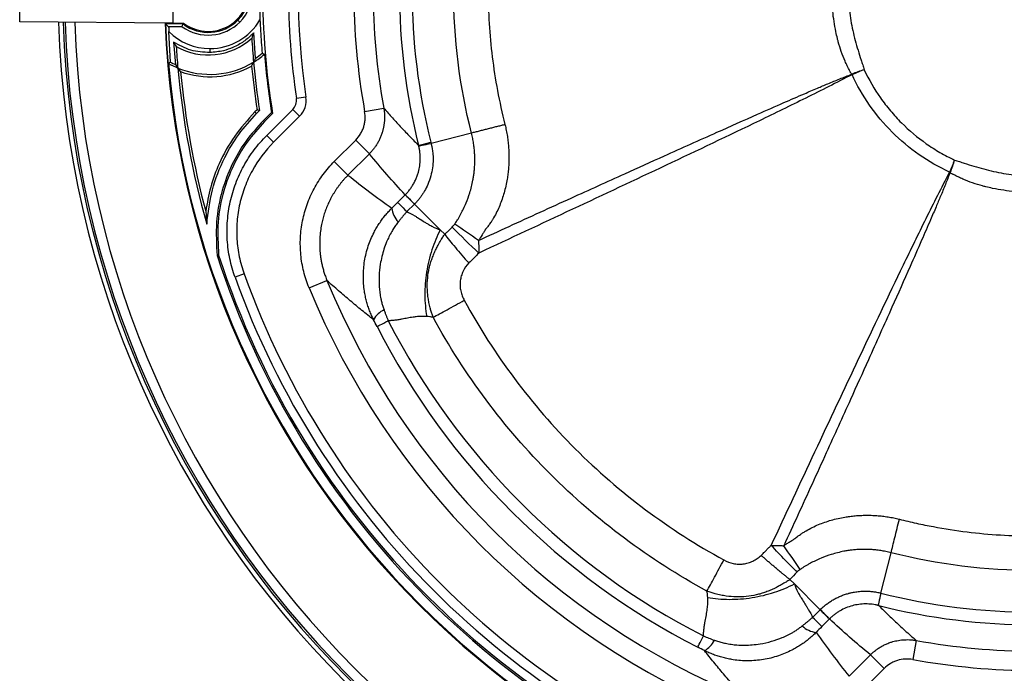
# Model space of a CAD drawing. Header units: millimetres. Extents: x 0 to 594, y 0 to 420.
# Tile 24 of 38: x 329 to 379, y 229 to 263. Entities that reach past the tile are written whole.
import ezdxf

# ---------------------------------------------------------------- set-up
doc = ezdxf.new("R2010")
doc.units = ezdxf.units.MM

msp = doc.modelspace()

# ---------------------------------------------------------------- linework, layer by layer
at = {"color": 7, "linetype": 'Continuous', "lineweight": 25}
for p, q in [((328.632, 262.908), (328.632, 266.165)), ((336.523, 263.479), (336.523, 262.85)), ((336.523, 262.85), (328.632, 262.908)), ((337.057, 262.803), (336.165, 262.803)), ((337.01, 262.661), (336.313, 262.661)), ((336.523, 262.85), (337.079, 262.85)), ((339.889, 263.005), (339.989, 262.904)), ((336.417, 260.836), (336.324, 262.413)), ((340.626, 262.267), (340.663, 262.23)), ((340.793, 261.033), (340.709, 262.353)), ((336.566, 261.872), (336.66, 260.713)), ((338.443, 261.537), (338.443, 261.328)), ((343.397, 259.034), (342.902, 258.962)), ((340.875, 258.377), (340.765, 258.267)), ((340.765, 258.267), (340.851, 258.18)), ((340.851, 258.18), (341.005, 258.334)), ((341.622, 258.244), (341.205, 257.827)), ((341.674, 258.181), (341.262, 257.769)), ((341.376, 257.055), (342.714, 258.393)), ((343.068, 258.04), (341.729, 256.702)), ((343.068, 258.04), (342.714, 258.393)), ((346.424, 258.29), (347.408, 258.468)), ((341.262, 257.769), (341.205, 257.827)), ((341.729, 256.702), (341.376, 257.055)), ((351.935, 257.174), (349.854, 256.646)), ((344.86, 255.711), (345.964, 256.815)), ((345.964, 256.815), (346.669, 256.109)), ((349.209, 256.539), (349.841, 256.698)), ((346.669, 256.109), (345.565, 255.006)), ((344.86, 255.711), (345.565, 255.006)), ((348.126, 253.6), (348.517, 253.991)), ((348.993, 253.515), (348.602, 253.124)), ((350.325, 252.183), (348.993, 253.515)), ((338.225, 253.142), (338.282, 252.473)), ((350.552, 251.957), (350.325, 252.183)), ((340.21, 249.907), (339.74, 249.738)), ((343.557, 249.192), (344.481, 249.572)), ((373.052, 233.449), (373.58, 235.529)), ((368.362, 234.146), (368.589, 233.919)), ((368.589, 233.919), (369.921, 232.587)), ((369.53, 232.196), (369.921, 232.587)), ((370.397, 232.111), (370.006, 231.72)), ((374.874, 231.002), (374.696, 230.019)), ((371.411, 229.159), (372.515, 230.263)), ((373.22, 229.558), (372.515, 230.263)), ((373.22, 229.558), (372.117, 228.454))]:
    msp.add_line(p, q, dxfattribs=at)
at = {"color": 7, "linetype": 'Continuous', "lineweight": 25, "flags": 128}
for points in [[(336.313, 262.661), (336.23, 262.741), (336.165, 262.803)], [(337.01, 262.661), (337.036, 262.741), (337.057, 262.803)], [(341.14, 261.292), (341.206, 261.265), (341.258, 261.243)], [(336.417, 260.836), (336.356, 260.797), (336.308, 260.766)], [(341.005, 258.334), (340.932, 258.358), (340.875, 258.377)], [(341.622, 258.244), (341.651, 258.209), (341.674, 258.181)], [(338.894, 250.875), (338.849, 250.866), (338.814, 250.858)]]:
    msp.add_lwpolyline(points, dxfattribs=at)
at = {"color": 7, "linetype": 'Continuous', "lineweight": 25}
for centre, radius, start, end in [((380.943, 264.537), 32.726, 165.8462, 194.1462), ((380.943, 264.537), 32.074, 165.7575, 194.1462), ((380.943, 264.537), 39.78, 170.8056, 189.1944), ((380.943, 264.537), 35.079, 169.7423, 190.2577), ((380.943, 264.537), 34.08, 169.7423, 190.2577), ((380.943, 264.537), 38.447, 171.6619, 188.3381), ((380.943, 264.537), 37.947, 171.6619, 188.3381), ((338.357, 264.537), 2.167, 315, 71.6593), ((338.357, 264.537), 2.116, 232.8577, 0), ((338.357, 264.537), 2.309, 315, 359.2782), ((380.943, 264.537), 39.946, 180.0417, 182.1882), ((380.943, 264.537), 50.333, 181.871, 268.129), ((380.943, 264.537), 50.1, 181.8817, 268.1183), ((380.943, 264.537), 50, 181.8863, 268.1137), ((380.943, 264.537), 49.5, 181.9096, 268.0904), ((380.943, 264.537), 44.834, 182.1528, 267.8472), ((380.943, 264.537), 44.825, 182.1534, 267.8466), ((380.943, 264.537), 44.669, 182.4068, 182.7257), ((338.357, 264.537), 2.309, 234.3257, 315), ((338.357, 264.537), 2.167, 233.1301, 315), ((338.443, 264.537), 3, 270, 329.443), ((338.443, 264.537), 3, 225.0777, 270), ((338.357, 264.537), 3.333, 240.279, 312.3299), ((380.943, 264.537), 40.417, 183.4956, 185.2547), ((380.943, 264.537), 44.333, 183.7439, 185.1845), ((338.443, 264.537), 4.333, 301.33, 310.5263), ((338.443, 264.537), 4.219, 303.8557, 309.7353), ((380.943, 264.537), 39.821, 184.7447, 189.0921), ((380.943, 264.537), 44.794, 184.829, 265.171), ((338.443, 264.537), 4.333, 240.4814, 247.5906), ((338.443, 264.537), 4.219, 241.2985, 244.9994), ((338.443, 264.537), 4.333, 247.5906, 301.33), ((380.943, 264.537), 44.333, 185.1845, 195.7905), ((338.443, 264.537), 4.456, 250.1621, 298.8435), ((380.943, 264.537), 40.539, 185.5246, 188.7406), ((380.943, 264.537), 40.417, 185.2547, 188.8283), ((380.943, 264.537), 44.211, 185.4397, 194.936), ((415.378, 282.677), 49.256, 207.1328, 207.1684), ((417.611, 277.884), 49.331, 200.9843, 201.0196), ((342.243, 258.865), 1.167, 315, 8.3381), ((342.243, 258.865), 0.667, 315, 8.3381), ((399.083, 298.972), 49.256, 242.8316, 242.8672), ((394.29, 301.206), 49.331, 248.9804, 249.0157), ((349.053, 253.437), 1.232, 186.1044, 223.4503), ((318.606, 204.617), 57.839, 54.382, 55.85266), ((372.651, 273.174), 30.097, 223.8382, 227.4876), ((380.943, 264.537), 44.294, 197.9876, 252.0124), ((380.943, 264.537), 44.213, 197.9987, 252.0013), ((380.943, 264.537), 43.28, 199.7563, 250.2436), ((380.943, 264.537), 43.78, 199.7563, 250.2436), ((380.943, 264.537), 39.413, 202.315, 247.685), ((380.943, 264.537), 40.412, 202.315, 247.685), ((347.927, 246.984), 1.185, 115.1281, 151.5784), ((380.943, 264.537), 37.407, 207.1036, 242.8964), ((380.943, 264.537), 38.059, 207.1036, 242.8964), ((321.017, 202.195), 57.847, 34.14881, 35.61928), ((380.943, 264.537), 32.074, 255.7575, 270), ((380.943, 264.537), 32.726, 255.8462, 284.1462), ((235.33, 97.981), 190.355, 44.8006, 45.00332), ((369.843, 232.647), 1.232, 226.5497, 263.8956), ((363.389, 231.521), 1.185, 298.4216, 334.8719), ((380.943, 264.537), 34.08, 259.7423, 280.2577), ((380.943, 264.537), 35.079, 259.7423, 280.2577)]:
    msp.add_arc(centre, radius, start, end, dxfattribs=at)
for points, knots in [([(351.935, 257.174), (351.325, 259.577), (351.015, 262.057), (351.015, 267.017), (351.325, 269.496), (351.935, 271.9)], [0, 0, 0, 0, 0.5, 0.5, 1, 1, 1, 1]), ([(353.666, 271.475), (353.629, 271.327), (353.593, 271.18), (353.523, 270.887), (353.422, 270.447), (353.214, 269.426), (353.081, 268.559), (352.868, 266.831), (352.798, 265.687), (352.797, 263.399), (352.866, 262.255), (353.149, 259.952), (353.363, 258.792), (353.663, 257.612)], [0, 0, 0, 0, 0.03125, 0.03125, 0.0625, 0.125, 0.25, 0.25, 0.5, 0.5, 0.75, 0.75, 1, 1, 1, 1]), ([(371.438, 260.395), (371.417, 260.434), (371.376, 260.514), (371.297, 260.675), (371.166, 260.96), (371.003, 261.376), (370.883, 261.771), (370.795, 262.116), (370.677, 262.635), (370.549, 263.463), (370.495, 264.504), (370.545, 265.577), (370.67, 266.406), (370.795, 266.957), (370.883, 267.303), (371.003, 267.698), (371.166, 268.113), (371.297, 268.398), (371.376, 268.559), (371.417, 268.639), (371.438, 268.679)], [0, 0, 0, 0, 0.015618, 0.031523, 0.062896, 0.125328, 0.187663, 0.207224, 0.250206, 0.374041, 0.500001, 0.61431, 0.749782, 0.792773, 0.812333, 0.874672, 0.937106, 0.968478, 0.984382, 1, 1, 1, 1]), ([(372.191, 268.63), (372.18, 268.588), (372.168, 268.545), (372.142, 268.462), (372.127, 268.421), (372.083, 268.297), (372.055, 268.214), (371.973, 267.964), (371.922, 267.796), (371.823, 267.461), (371.775, 267.292), (371.685, 266.954), (371.642, 266.785), (371.528, 266.272), (371.47, 265.923), (371.394, 265.23), (371.357, 264.537), (371.394, 263.843), (371.47, 263.15), (371.528, 262.802), (371.642, 262.289), (371.685, 262.119), (371.775, 261.781), (371.823, 261.613), (371.922, 261.277), (371.973, 261.11), (372.055, 260.86), (372.083, 260.777), (372.127, 260.653), (372.142, 260.612), (372.168, 260.528), (372.18, 260.486), (372.191, 260.444)], [0, 0, 0, 0, 0.015625, 0.015625, 0.03125, 0.03125, 0.0625, 0.0625, 0.125, 0.125, 0.1875, 0.1875, 0.25, 0.25, 0.375, 0.375, 0.5, 0.625, 0.625, 0.75, 0.75, 0.8125, 0.8125, 0.875, 0.875, 0.9375, 0.9375, 0.96875, 0.96875, 0.984375, 0.984375, 1, 1, 1, 1]), ([(341.026, 263.012), (341.035, 262.818), (341.054, 262.421), (341.092, 261.853), (341.124, 261.481), (341.14, 261.292)], [0, 0, 0, 0, 0.3189386, 0.654506, 1, 1, 1, 1]), ([(340.626, 262.267), (340.558, 262.203), (340.418, 262.07), (340.181, 261.891), (339.915, 261.725), (339.572, 261.557), (339.083, 261.385), (338.679, 261.349), (338.443, 261.328)], [0, 0, 0, 0, 0.115711, 0.237757, 0.366138, 0.500854, 0.709136, 1, 1, 1, 1]), ([(340.663, 262.23), (340.652, 262.2), (340.631, 262.146), (340.61, 262.095), (340.601, 262.073)], [0, 0, 0, 0, 0.56, 1, 1, 1, 1]), ([(340.709, 262.353), (340.694, 262.337), (340.666, 262.308), (340.638, 262.28), (340.626, 262.267)], [0, 0, 0, 0, 0.560581, 1, 1, 1, 1]), ([(340.709, 262.353), (340.7, 262.33), (340.685, 262.288), (340.67, 262.248), (340.663, 262.23)], [0, 0, 0, 0, 0.56, 1, 1, 1, 1]), ([(338.443, 261.328), (338.109, 261.345), (337.441, 261.38), (336.858, 261.708), (336.566, 261.872)], [0, 0, 0, 0, 0.499464, 1, 1, 1, 1]), ([(336.566, 261.872), (336.592, 261.827), (336.638, 261.748), (336.684, 261.675), (336.704, 261.642)], [0, 0, 0, 0, 0.56, 1, 1, 1, 1]), ([(336.66, 260.713), (336.684, 260.679), (336.728, 260.617), (336.771, 260.557), (336.791, 260.531)], [0, 0, 0, 0, 0.56, 1, 1, 1, 1]), ([(336.931, 260.346), (336.904, 260.38), (336.858, 260.44), (336.811, 260.503), (336.791, 260.531)], [0, 0, 0, 0, 0.56, 1, 1, 1, 1]), ([(340.592, 260.634), (340.611, 260.671), (340.646, 260.737), (340.681, 260.805), (340.696, 260.835)], [0, 0, 0, 0, 0.56, 1, 1, 1, 1]), ([(340.793, 261.033), (340.775, 260.996), (340.742, 260.929), (340.71, 260.864), (340.696, 260.835)], [0, 0, 0, 0, 0.56, 1, 1, 1, 1]), ([(352.291, 251.636), (352.817, 251.877), (354.415, 252.609), (356.932, 253.758), (359.603, 254.971), (362.107, 256.102), (364.39, 257.126), (366.446, 258.04), (367.95, 258.702), (368.977, 259.15), (369.734, 259.475), (370.341, 259.732), (370.828, 259.93), (371.237, 260.092), (371.441, 260.174), (371.543, 260.214)], [0, 0, 0, 0, 0.08246, 0.25, 0.393833, 0.499999, 0.641027, 0.74999, 0.820188, 0.874981, 0.909434, 0.937479, 0.968736, 0.984368, 1, 1, 1, 1]), ([(371.557, 260.187), (371.162, 259.984), (370.766, 259.78), (369.974, 259.378), (369.576, 259.179), (368.382, 258.587), (367.583, 258.198), (365.183, 257.038), (363.577, 256.274), (360.363, 254.755), (358.754, 254), (355.535, 252.492), (353.924, 251.74), (352.313, 250.989)], [0, 0, 0, 0, 0.0625, 0.0625, 0.125, 0.125, 0.25, 0.25, 0.5, 0.5, 0.75, 0.75, 1, 1, 1, 1]), ([(371.543, 260.214), (371.533, 260.228), (371.522, 260.243), (371.503, 260.271), (371.494, 260.286), (371.477, 260.317), (371.468, 260.332), (371.453, 260.363), (371.445, 260.379), (371.438, 260.395)], [0, 0, 0, 0, 0.25, 0.25, 0.5, 0.5, 0.75, 0.75, 1, 1, 1, 1]), ([(376.596, 255.157), (376.046, 255.412), (375.519, 255.715), (374.526, 256.408), (373.595, 257.189), (372.814, 258.121), (372.12, 259.113), (371.817, 259.64), (371.563, 260.19)], [0, 0, 0, 0, 0.25, 0.25, 0.5, 0.75, 0.75, 1, 1, 1, 1]), ([(372.191, 260.444), (372.431, 259.932), (372.711, 259.449), (373.191, 258.764), (373.361, 258.543), (373.631, 258.221), (373.723, 258.115), (373.914, 257.907), (374.012, 257.805), (374.509, 257.308), (374.937, 256.949), (375.622, 256.468), (375.857, 256.318), (376.343, 256.036), (376.594, 255.905), (376.85, 255.786)], [0, 0, 0, 0, 0.25, 0.25, 0.375, 0.375, 0.4375, 0.4375, 0.5, 0.5, 0.75, 0.75, 0.875, 0.875, 1, 1, 1, 1]), ([(340.765, 258.267), (340.401, 257.862), (339.672, 257.053), (338.942, 255.715), (338.449, 254.403), (338.3, 253.562), (338.225, 253.142)], [0, 0, 0, 0, 0.27992, 0.560371, 0.780171, 1, 1, 1, 1]), ([(338.282, 252.473), (338.353, 253.068), (338.495, 254.257), (339.116, 255.815), (339.902, 257.14), (340.535, 257.833), (340.851, 258.18)], [0, 0, 0, 0, 0.2802775, 0.5601783, 0.7799418, 1, 1, 1, 1]), ([(345.964, 256.815), (346.059, 256.91), (346.141, 257.015), (346.245, 257.187), (346.276, 257.246), (346.332, 257.369), (346.355, 257.432), (346.395, 257.559), (346.411, 257.624), (346.436, 257.755), (346.444, 257.823), (346.456, 258.024), (346.448, 258.157), (346.424, 258.29)], [0, 0, 0, 0, 0.25, 0.25, 0.375, 0.375, 0.5, 0.5, 0.625, 0.625, 0.75, 0.75, 1, 1, 1, 1]), ([(347.408, 258.468), (347.413, 258.436), (347.424, 258.373), (347.436, 258.278), (347.444, 258.184), (347.449, 258.091), (347.451, 258), (347.449, 257.91), (347.445, 257.822), (347.438, 257.736), (347.428, 257.652), (347.417, 257.571), (347.402, 257.491), (347.386, 257.414), (347.369, 257.34), (347.349, 257.267), (347.317, 257.16), (347.267, 257.019), (347.192, 256.846), (347.106, 256.681), (347.01, 256.524), (346.905, 256.376), (346.792, 256.237), (346.71, 256.152), (346.669, 256.109)], [0, 0, 0, 0, 0.037695, 0.07491, 0.111606, 0.147747, 0.183298, 0.218226, 0.252501, 0.286094, 0.318981, 0.351137, 0.382542, 0.413176, 0.443023, 0.472067, 0.500296, 0.573868, 0.646989, 0.719481, 0.791177, 0.861922, 0.931573, 1, 1, 1, 1]), ([(347.408, 258.468), (347.483, 258.382), (347.634, 258.209), (347.861, 257.955), (348.087, 257.707), (348.313, 257.463), (348.538, 257.225), (348.762, 256.991), (348.985, 256.763), (349.135, 256.613), (349.209, 256.539)], [0, 0, 0, 0, 0.130212, 0.258934, 0.386167, 0.511912, 0.636167, 0.758933, 0.880211, 1, 1, 1, 1]), ([(341.205, 257.827), (340.888, 257.478), (340.256, 256.78), (339.547, 255.549), (339.017, 254.148), (338.721, 252.562), (338.782, 251.433), (338.814, 250.858)], [0, 0, 0, 0, 0.185178, 0.370393, 0.555539, 0.773962, 1, 1, 1, 1]), ([(341.262, 257.769), (340.949, 257.424), (340.324, 256.734), (339.623, 255.516), (339.097, 254.131), (338.803, 252.562), (338.863, 251.444), (338.894, 250.875)], [0, 0, 0, 0, 0.1851365, 0.370306, 0.5554165, 0.773816, 1, 1, 1, 1]), ([(353.663, 257.612), (353.632, 257.605), (353.569, 257.589), (353.474, 257.565), (353.376, 257.54), (353.276, 257.515), (353.173, 257.489), (353.069, 257.463), (352.963, 257.436), (352.856, 257.409), (352.748, 257.382), (352.641, 257.354), (352.534, 257.327), (352.428, 257.3), (352.323, 257.273), (352.221, 257.247), (352.122, 257.222), (352.025, 257.197), (351.965, 257.182), (351.935, 257.174)], [0, 0, 0, 0, 0.046715, 0.095099, 0.145146, 0.196845, 0.250177, 0.305117, 0.361634, 0.419684, 0.479219, 0.54018, 0.602499, 0.666099, 0.730894, 0.796789, 0.86368, 0.931457, 1, 1, 1, 1]), ([(353.663, 257.612), (353.675, 257.562), (353.699, 257.462), (353.731, 257.311), (353.759, 257.159), (353.785, 257.007), (353.807, 256.855), (353.826, 256.704), (353.841, 256.552), (353.853, 256.401), (353.861, 256.25), (353.867, 256.1), (353.869, 255.95), (353.868, 255.802), (353.863, 255.654), (353.856, 255.508), (353.846, 255.363), (353.832, 255.219), (353.816, 255.077), (353.797, 254.936), (353.745, 254.607), (353.631, 254.1), (353.441, 253.547), (353.249, 253.118), (353.115, 252.865), (353.001, 252.676), (352.907, 252.53), (352.796, 252.374), (352.705, 252.263), (352.664, 252.213)], [0, 0, 0, 0, 0.02725, 0.054464, 0.081625, 0.108721, 0.135739, 0.162667, 0.189494, 0.216209, 0.242804, 0.269268, 0.295588, 0.32175, 0.347741, 0.373547, 0.399156, 0.424556, 0.449737, 0.474689, 0.499402, 0.625625, 0.748475, 0.807881, 0.873821, 0.89913, 0.924293, 0.965947, 1, 1, 1, 1]), ([(339.74, 249.738), (339.627, 250.051), (339.538, 250.368), (339.406, 251.011), (339.362, 251.336), (339.331, 251.83), (339.326, 251.996), (339.329, 252.328), (339.336, 252.493), (339.374, 252.985), (339.423, 253.309), (339.53, 253.79), (339.572, 253.949), (339.666, 254.266), (339.719, 254.424), (339.894, 254.888), (340.032, 255.187), (340.347, 255.761), (340.525, 256.038), (340.823, 256.435), (340.928, 256.565), (341.145, 256.816), (341.258, 256.937), (341.376, 257.055)], [0, 0, 0, 0, 0.125, 0.125, 0.25, 0.25, 0.3125, 0.3125, 0.375, 0.375, 0.5, 0.5, 0.5625, 0.5625, 0.625, 0.625, 0.75, 0.75, 0.875, 0.875, 0.9375, 0.9375, 1, 1, 1, 1]), ([(351.073, 252.485), (351.092, 252.513), (351.131, 252.569), (351.187, 252.655), (351.251, 252.757), (351.319, 252.876), (351.414, 253.052), (351.53, 253.281), (351.689, 253.639), (351.866, 254.124), (351.984, 254.59), (352.045, 254.953), (352.074, 255.173), (352.095, 255.401), (352.107, 255.637), (352.109, 255.879), (352.099, 256.127), (352.079, 256.381), (352.045, 256.64), (351.999, 256.906), (351.956, 257.084), (351.935, 257.174)], [0, 0, 0, 0, 0.020809, 0.04177, 0.062888, 0.094242, 0.125587, 0.185206, 0.251181, 0.364784, 0.500379, 0.543946, 0.589078, 0.635846, 0.68393, 0.733123, 0.783574, 0.835376, 0.888615, 0.943436, 1, 1, 1, 1]), ([(341.729, 256.702), (341.293, 256.265), (340.928, 255.777), (340.558, 255.106), (340.489, 254.969), (340.36, 254.689), (340.3, 254.547), (340.138, 254.119), (340.051, 253.827), (339.951, 253.381), (339.923, 253.231), (339.877, 252.927), (339.859, 252.773), (339.823, 252.314), (339.821, 252.009), (339.858, 251.401), (339.898, 251.099), (339.991, 250.647), (340.028, 250.496), (340.111, 250.199), (340.158, 250.053), (340.21, 249.907)], [0, 0, 0, 0, 0.25, 0.25, 0.3125, 0.3125, 0.375, 0.375, 0.5, 0.5, 0.5625, 0.5625, 0.625, 0.625, 0.75, 0.75, 0.875, 0.875, 0.9375, 0.9375, 1, 1, 1, 1]), ([(348.518, 253.993), (348.54, 254.015), (348.584, 254.059), (348.646, 254.129), (348.707, 254.202), (348.766, 254.278), (348.822, 254.356), (348.876, 254.437), (348.927, 254.52), (348.976, 254.606), (349.021, 254.694), (349.063, 254.785), (349.102, 254.877), (349.138, 254.971), (349.17, 255.067), (349.221, 255.238), (349.274, 255.495), (349.296, 255.777), (349.292, 256.008), (349.277, 256.178), (349.253, 256.348), (349.228, 256.459), (349.215, 256.514)], [0, 0, 0, 0, 0.033895, 0.068144, 0.102731, 0.13764, 0.172856, 0.208359, 0.244131, 0.280151, 0.316399, 0.352851, 0.389487, 0.426282, 0.463211, 0.500252, 0.621638, 0.750475, 0.810968, 0.87483, 0.937839, 1, 1, 1, 1]), ([(349.854, 256.646), (349.86, 256.621), (349.879, 256.542), (349.911, 256.378), (349.946, 256.124), (349.96, 255.782), (349.931, 255.384), (349.843, 254.953), (349.701, 254.55), (349.551, 254.252), (349.431, 254.055), (349.341, 253.922), (349.239, 253.787), (349.124, 253.65), (349.039, 253.562), (348.995, 253.517)], [0, 0, 0, 0, 0.022588, 0.071895, 0.147568, 0.249721, 0.373788, 0.49995, 0.638444, 0.750148, 0.794807, 0.841992, 0.891812, 0.944416, 1, 1, 1, 1]), ([(349.215, 256.514), (349.226, 256.513), (349.287, 256.523), (349.506, 256.568), (349.664, 256.603), (349.854, 256.646)], [0, 0, 0, 0, 0.5, 0.5, 1, 1, 1, 1]), ([(343.557, 249.192), (343.444, 249.466), (343.353, 249.747), (343.246, 250.177), (343.216, 250.322), (343.167, 250.612), (343.148, 250.757), (343.106, 251.193), (343.099, 251.485), (343.121, 251.925), (343.134, 252.072), (343.171, 252.366), (343.195, 252.511), (343.281, 252.941), (343.359, 253.223), (343.507, 253.636), (343.562, 253.772), (343.681, 254.041), (343.746, 254.175), (343.955, 254.564), (344.111, 254.81), (344.459, 255.279), (344.651, 255.502), (344.86, 255.711)], [0, 0, 0, 0, 0.125, 0.125, 0.1875, 0.1875, 0.25, 0.25, 0.375, 0.375, 0.4375, 0.4375, 0.5, 0.5, 0.625, 0.625, 0.6875, 0.6875, 0.75, 0.75, 0.875, 0.875, 1, 1, 1, 1]), ([(376.85, 255.786), (376.892, 255.774), (376.934, 255.762), (377.018, 255.736), (377.059, 255.721), (377.183, 255.677), (377.266, 255.649), (377.516, 255.568), (377.683, 255.516), (378.019, 255.417), (378.187, 255.37), (378.525, 255.279), (378.695, 255.236), (379.208, 255.122), (379.556, 255.064), (380.249, 254.988), (380.943, 254.951), (381.636, 254.988), (382.329, 255.064), (382.678, 255.122), (383.191, 255.236), (383.36, 255.279), (383.698, 255.37), (383.867, 255.417), (384.202, 255.516), (384.37, 255.568), (384.619, 255.649), (384.702, 255.677), (384.827, 255.721), (384.868, 255.736), (384.951, 255.762), (384.993, 255.774), (385.036, 255.786)], [0, 0, 0, 0, 0.015625, 0.015625, 0.03125, 0.03125, 0.0625, 0.0625, 0.125, 0.125, 0.1875, 0.1875, 0.25, 0.25, 0.375, 0.375, 0.5, 0.625, 0.625, 0.75, 0.75, 0.8125, 0.8125, 0.875, 0.875, 0.9375, 0.9375, 0.96875, 0.96875, 0.984375, 0.984375, 1, 1, 1, 1]), ([(345.565, 255.006), (345.534, 254.974), (345.471, 254.91), (345.379, 254.81), (345.29, 254.708), (345.203, 254.603), (345.118, 254.494), (345.037, 254.383), (344.957, 254.269), (344.881, 254.153), (344.808, 254.034), (344.738, 253.913), (344.671, 253.789), (344.607, 253.663), (344.547, 253.535), (344.491, 253.405), (344.438, 253.274), (344.389, 253.141), (344.344, 253.006), (344.302, 252.871), (344.265, 252.734), (344.231, 252.596), (344.186, 252.389), (344.14, 252.108), (344.108, 251.747), (344.101, 251.375), (344.119, 251.063), (344.148, 250.811), (344.177, 250.62), (344.216, 250.422), (344.265, 250.216), (344.325, 250.005), (344.396, 249.788), (344.453, 249.645), (344.481, 249.572)], [0, 0, 0, 0, 0.02286, 0.045863, 0.069001, 0.092268, 0.115656, 0.139157, 0.162762, 0.186465, 0.210255, 0.234124, 0.258064, 0.282065, 0.306117, 0.330212, 0.354341, 0.378492, 0.402658, 0.426828, 0.450992, 0.475142, 0.499267, 0.558962, 0.620623, 0.684069, 0.749089, 0.780347, 0.813246, 0.847728, 0.883726, 0.921162, 0.959951, 1, 1, 1, 1]), ([(367.395, 235.907), (368.146, 237.518), (368.898, 239.129), (370.405, 242.348), (371.161, 243.957), (372.68, 247.171), (373.443, 248.777), (374.603, 251.177), (374.993, 251.976), (375.585, 253.171), (375.784, 253.568), (376.186, 254.361), (376.389, 254.756), (376.593, 255.151)], [0, 0, 0, 0, 0.25, 0.25, 0.5, 0.5, 0.75, 0.75, 0.875, 0.875, 0.9375, 0.9375, 1, 1, 1, 1]), ([(376.62, 255.137), (376.579, 255.035), (376.498, 254.831), (376.336, 254.422), (376.138, 253.935), (375.881, 253.328), (375.556, 252.571), (375.108, 251.544), (374.446, 250.04), (373.532, 247.984), (372.508, 245.701), (371.377, 243.197), (370.164, 240.526), (369.014, 238.009), (368.283, 236.412), (368.042, 235.885)], [0, 0, 0, 0, 0.015632, 0.031264, 0.062521, 0.090565, 0.125019, 0.179811, 0.25001, 0.358972, 0.500001, 0.606166, 0.75, 0.917539, 1, 1, 1, 1]), ([(376.801, 255.032), (376.785, 255.04), (376.769, 255.047), (376.738, 255.062), (376.723, 255.071), (376.692, 255.088), (376.677, 255.097), (376.648, 255.116), (376.634, 255.127), (376.62, 255.137)], [0, 0, 0, 0, 0.25, 0.25, 0.5, 0.5, 0.75, 0.75, 1, 1, 1, 1]), ([(385.085, 255.032), (385.045, 255.012), (384.965, 254.97), (384.804, 254.891), (384.519, 254.76), (384.104, 254.597), (383.709, 254.477), (383.363, 254.389), (382.844, 254.271), (382.016, 254.143), (380.976, 254.089), (379.903, 254.139), (379.074, 254.264), (378.522, 254.389), (378.176, 254.477), (377.782, 254.597), (377.366, 254.76), (377.081, 254.891), (376.92, 254.97), (376.84, 255.011), (376.801, 255.032)], [0, 0, 0, 0, 0.015618, 0.031523, 0.062896, 0.125328, 0.187663, 0.207224, 0.250206, 0.374041, 0.500001, 0.61431, 0.749782, 0.792773, 0.812333, 0.874672, 0.937106, 0.968478, 0.984382, 1, 1, 1, 1]), ([(348.517, 253.991), (348.519, 253.99), (348.523, 253.986), (348.531, 253.977), (348.542, 253.966), (348.556, 253.953), (348.572, 253.937), (348.59, 253.919), (348.61, 253.899), (348.632, 253.876), (348.657, 253.852), (348.683, 253.825), (348.712, 253.797), (348.742, 253.767), (348.773, 253.735), (348.807, 253.702), (348.841, 253.667), (348.878, 253.631), (348.915, 253.594), (348.953, 253.555), (348.98, 253.529), (348.993, 253.515)], [0, 0, 0, 0, 0.055125, 0.110178, 0.16512, 0.219911, 0.274514, 0.32889, 0.383003, 0.436815, 0.490293, 0.543402, 0.596111, 0.648388, 0.700205, 0.751534, 0.802348, 0.852623, 0.902337, 0.951469, 1, 1, 1, 1]), ([(348.518, 253.993), (348.533, 253.978), (348.583, 253.929), (348.744, 253.768), (348.857, 253.655), (348.995, 253.517)], [0, 0, 0, 0, 0.5, 0.5, 1, 1, 1, 1]), ([(348.126, 253.6), (348.141, 253.586), (348.19, 253.536), (348.352, 253.375), (348.464, 253.262), (348.602, 253.124)], [0, 0, 0, 0, 0.5, 0.5, 1, 1, 1, 1]), ([(346.885, 247.548), (346.866, 247.585), (346.83, 247.66), (346.778, 247.774), (346.728, 247.891), (346.681, 248.01), (346.637, 248.131), (346.596, 248.254), (346.558, 248.379), (346.523, 248.505), (346.491, 248.633), (346.462, 248.763), (346.436, 248.894), (346.38, 249.233), (346.338, 249.798), (346.402, 250.583), (346.59, 251.347), (346.828, 251.911), (347.036, 252.289), (347.177, 252.516), (347.328, 252.732), (347.487, 252.935), (347.653, 253.127), (347.77, 253.247), (347.828, 253.306)], [0, 0, 0, 0, 0.020012, 0.040187, 0.060521, 0.081011, 0.10165, 0.122436, 0.143363, 0.164425, 0.185618, 0.206935, 0.22837, 0.249917, 0.3723, 0.499576, 0.627604, 0.749211, 0.792768, 0.835673, 0.877884, 0.919363, 0.960077, 1, 1, 1, 1]), ([(348.602, 253.124), (348.573, 253.09), (348.513, 253.021), (348.424, 252.916), (348.335, 252.809), (348.247, 252.7), (348.188, 252.627), (348.158, 252.59)], [0, 0, 0, 0, 0.195649, 0.393464, 0.593459, 0.79564, 1, 1, 1, 1]), ([(348.602, 253.124), (348.72, 253.069), (348.892, 252.976), (349.105, 252.846), (349.158, 252.813), (349.17, 252.805), (349.173, 252.804), (349.174, 252.803), (349.18, 252.799), (349.191, 252.792), (349.231, 252.767), (349.377, 252.676), (349.574, 252.552), (349.688, 252.483), (349.724, 252.461), (349.731, 252.457), (349.732, 252.456), (349.732, 252.456), (349.732, 252.456), (349.734, 252.455), (349.738, 252.453), (349.752, 252.445), (349.805, 252.415), (350.011, 252.304), (350.191, 252.226), (350.325, 252.183)], [0, 0, 0, 0, 0.25, 0.3125, 0.328125, 0.330078, 0.330078, 0.332031, 0.332031, 0.335937, 0.34375, 0.375, 0.5, 0.625, 0.65625, 0.664062, 0.665039, 0.665039, 0.666016, 0.666016, 0.667969, 0.671875, 0.6875, 0.75, 1, 1, 1, 1]), ([(348.158, 252.59), (348.134, 252.559), (348.086, 252.496), (348.017, 252.4), (347.949, 252.301), (347.884, 252.199), (347.791, 252.044), (347.677, 251.832), (347.541, 251.531), (347.416, 251.191), (347.308, 250.807), (347.215, 250.346), (347.159, 249.815), (347.165, 249.318), (347.207, 248.925), (347.252, 248.663), (347.305, 248.435), (347.359, 248.243), (347.402, 248.118), (347.424, 248.056)], [0, 0, 0, 0, 0.024672, 0.049535, 0.07458, 0.0998, 0.125189, 0.188301, 0.250509, 0.332295, 0.415619, 0.500445, 0.626967, 0.750318, 0.811999, 0.875109, 0.917097, 0.958742, 1, 1, 1, 1]), ([(350.325, 252.183), (350.161, 251.866), (350.014, 251.518), (349.775, 250.782), (349.681, 250.393), (349.558, 249.607), (349.528, 249.21), (349.532, 248.439), (349.566, 248.065), (349.626, 247.716)], [0, 0, 0, 0, 0.25, 0.25, 0.5, 0.5, 0.75, 0.75, 1, 1, 1, 1]), ([(350.358, 251.647), (350.37, 251.667), (350.401, 251.72), (350.452, 251.801), (350.504, 251.884), (350.537, 251.935), (350.552, 251.957)], [0, 0, 0, 0, 0.194827, 0.499078, 0.783186, 1, 1, 1, 1]), ([(350.552, 251.957), (350.583, 251.984), (350.65, 252.044), (350.737, 252.125), (350.837, 252.221), (350.9, 252.285), (350.942, 252.328)], [0, 0, 0, 0, 0.233224, 0.499588, 0.66225, 1, 1, 1, 1]), ([(350.552, 251.956), (350.624, 251.862), (350.707, 251.756), (350.893, 251.527), (350.994, 251.404), (351.21, 251.146), (351.325, 251.012), (351.558, 250.742), (351.677, 250.606), (351.794, 250.474)], [0, 0, 0, 0, 0.25, 0.25, 0.5, 0.5, 0.75, 0.75, 1, 1, 1, 1]), ([(352.664, 252.213), (352.66, 252.208), (352.657, 252.201), (352.649, 252.189), (352.638, 252.171), (352.611, 252.128), (352.589, 252.092), (352.544, 252.018), (352.514, 251.97), (352.421, 251.824), (352.357, 251.729), (352.291, 251.636)], [0, 0, 0, 0, 0.03125, 0.03125, 0.0625, 0.125, 0.25, 0.25, 0.5, 0.5, 1, 1, 1, 1]), ([(349.954, 247.672), (349.942, 247.706), (349.918, 247.774), (349.885, 247.876), (349.854, 247.974), (349.827, 248.07), (349.787, 248.221), (349.742, 248.42), (349.697, 248.678), (349.668, 248.931), (349.649, 249.276), (349.664, 249.706), (349.734, 250.133), (349.822, 250.467), (349.902, 250.711), (349.998, 250.954), (350.103, 251.183), (350.224, 251.416), (350.311, 251.565), (350.358, 251.647)], [0, 0, 0, 0, 0.026815, 0.052784, 0.077883, 0.102096, 0.125409, 0.191211, 0.250688, 0.314946, 0.375458, 0.500633, 0.624961, 0.686819, 0.750041, 0.810091, 0.875007, 0.931839, 1, 1, 1, 1]), ([(352.291, 251.636), (352.293, 251.605), (352.298, 251.545), (352.304, 251.453), (352.308, 251.361), (352.312, 251.268), (352.313, 251.175), (352.314, 251.082), (352.313, 251.02), (352.313, 250.989)], [0, 0, 0, 0, 0.142185, 0.28459, 0.427216, 0.570064, 0.71314, 0.856449, 1, 1, 1, 1]), ([(351.794, 250.474), (351.679, 250.343), (351.58, 250.202), (351.466, 249.968), (351.434, 249.886), (351.385, 249.721), (351.368, 249.637), (351.347, 249.466), (351.344, 249.378), (351.352, 249.205), (351.363, 249.119), (351.399, 248.95), (351.424, 248.866), (351.486, 248.703), (351.522, 248.624), (351.564, 248.548)], [0, 0, 0, 0, 0.25, 0.25, 0.375, 0.375, 0.5, 0.5, 0.625, 0.625, 0.75, 0.75, 0.875, 0.875, 1, 1, 1, 1]), ([(346.885, 247.548), (346.784, 247.627), (346.583, 247.786), (346.282, 248.029), (345.982, 248.276), (345.681, 248.527), (345.38, 248.782), (345.08, 249.041), (344.78, 249.304), (344.581, 249.482), (344.481, 249.572)], [0, 0, 0, 0, 0.121315, 0.243683, 0.367104, 0.491577, 0.617104, 0.743683, 0.871315, 1, 1, 1, 1]), ([(349.954, 247.672), (350.156, 247.782), (350.404, 247.916), (350.955, 248.216), (351.257, 248.381), (351.564, 248.548)], [0, 0, 0, 0, 0.5, 0.5, 1, 1, 1, 1]), ([(351.564, 248.548), (352.329, 247.143), (353.194, 245.792), (355.11, 243.229), (357.21, 240.804), (359.635, 238.704), (362.198, 236.789), (363.548, 235.923), (364.954, 235.158)], [0, 0, 0, 0, 0.25, 0.25, 0.5, 0.75, 0.75, 1, 1, 1, 1]), ([(347.424, 248.056), (347.441, 248.008), (347.476, 247.912), (347.531, 247.769), (347.586, 247.63), (347.624, 247.539), (347.643, 247.494)], [0, 0, 0, 0, 0.25619, 0.508239, 0.756164, 1, 1, 1, 1]), ([(347.063, 247.197), (347.072, 247.202), (347.127, 247.23), (347.326, 247.332), (347.47, 247.405), (347.643, 247.494)], [0, 0, 0, 0, 0.5, 0.5, 1, 1, 1, 1]), ([(349.626, 247.716), (349.601, 247.717), (349.551, 247.721), (349.475, 247.722), (349.396, 247.722), (349.315, 247.719), (349.231, 247.713), (349.098, 247.702), (348.899, 247.676), (348.64, 247.63), (348.4, 247.586), (348.23, 247.556), (348.118, 247.536), (348.028, 247.524), (347.927, 247.512), (347.829, 247.503), (347.735, 247.497), (347.673, 247.495), (347.643, 247.494)], [0, 0, 0, 0, 0.035317, 0.072175, 0.110598, 0.150604, 0.192211, 0.235434, 0.349822, 0.493411, 0.63502, 0.722251, 0.755075, 0.808456, 0.859625, 0.908595, 0.955381, 1, 1, 1, 1]), ([(349.954, 247.672), (349.949, 247.673), (349.944, 247.674), (349.933, 247.676), (349.93, 247.677), (349.92, 247.678), (349.9, 247.682), (349.854, 247.69), (349.761, 247.704), (349.68, 247.712), (349.626, 247.716)], [0, 0, 0, 0, 0.03125, 0.03125, 0.0625, 0.0625, 0.125, 0.25, 0.5, 1, 1, 1, 1]), ([(364.078, 233.549), (362.595, 234.355), (361.171, 235.269), (358.468, 237.289), (357.189, 238.397), (354.803, 240.783), (353.695, 242.062), (351.674, 244.765), (350.761, 246.19), (349.954, 247.672)], [0, 0, 0, 0, 0.25, 0.25, 0.5, 0.5, 0.75, 0.75, 1, 1, 1, 1]), ([(368.619, 236.258), (368.645, 236.28), (368.701, 236.327), (368.795, 236.4), (368.912, 236.484), (369.048, 236.575), (369.25, 236.697), (369.51, 236.836), (369.936, 237.029), (370.495, 237.222), (371.042, 237.346), (371.454, 237.408), (371.722, 237.437), (371.996, 237.456), (372.275, 237.465), (372.559, 237.461), (372.846, 237.446), (373.135, 237.419), (373.425, 237.379), (373.716, 237.327), (373.908, 237.283), (374.005, 237.26)], [0, 0, 0, 0, 0.017931, 0.03892, 0.063007, 0.094159, 0.125381, 0.187805, 0.250004, 0.37327, 0.499848, 0.546431, 0.593995, 0.642469, 0.691771, 0.741809, 0.792484, 0.843718, 0.89544, 0.947566, 1, 1, 1, 1]), ([(373.58, 235.529), (373.606, 235.635), (373.635, 235.755), (373.699, 236.017), (373.734, 236.159), (373.808, 236.459), (373.846, 236.616), (373.925, 236.936), (373.965, 237.099), (374.005, 237.26)], [0, 0, 0, 0, 0.25, 0.25, 0.5, 0.5, 0.75, 0.75, 1, 1, 1, 1]), ([(374.005, 237.26), (374.152, 237.223), (374.299, 237.187), (374.593, 237.117), (375.033, 237.016), (376.053, 236.809), (376.92, 236.675), (378.648, 236.462), (379.792, 236.392), (382.08, 236.392), (383.224, 236.461), (385.528, 236.744), (386.688, 236.958), (387.867, 237.257)], [0, 0, 0, 0, 0.03125, 0.03125, 0.0625, 0.125, 0.25, 0.25, 0.5, 0.5, 0.75, 0.75, 1, 1, 1, 1]), ([(368.042, 235.885), (368.084, 235.914), (368.178, 235.98), (368.329, 236.08), (368.481, 236.173), (368.578, 236.233), (368.619, 236.258)], [0, 0, 0, 0, 0.223898, 0.500018, 0.792215, 1, 1, 1, 1]), ([(366.877, 235.39), (366.922, 235.438), (367.01, 235.531), (367.141, 235.664), (367.268, 235.789), (367.353, 235.868), (367.395, 235.907)], [0, 0, 0, 0, 0.268077, 0.52403, 0.767964, 1, 1, 1, 1]), ([(367.395, 235.907), (367.431, 235.907), (367.503, 235.908), (367.612, 235.907), (367.72, 235.904), (367.828, 235.9), (367.935, 235.893), (368.006, 235.888), (368.042, 235.885)], [0, 0, 0, 0, 0.1674526, 0.3345787, 0.5013898, 0.6678942, 0.8340969, 1, 1, 1, 1]), ([(368.734, 234.536), (368.558, 234.702), (368.346, 234.911), (367.887, 235.381), (367.64, 235.642), (367.395, 235.907)], [0, 0, 0, 0, 0.5, 0.5, 1, 1, 1, 1]), ([(373.58, 235.529), (373.534, 235.54), (373.444, 235.562), (373.31, 235.591), (373.177, 235.616), (373.045, 235.638), (372.914, 235.656), (372.785, 235.671), (372.658, 235.683), (372.532, 235.692), (372.407, 235.698), (372.284, 235.701), (372.163, 235.702), (372.043, 235.7), (371.924, 235.695), (371.807, 235.688), (371.691, 235.679), (371.577, 235.667), (371.465, 235.654), (371.355, 235.638), (371.248, 235.621), (370.957, 235.568), (370.525, 235.459), (370.039, 235.281), (369.683, 235.122), (369.455, 235.007), (369.281, 234.913), (369.148, 234.836), (369.017, 234.754), (368.933, 234.696), (368.891, 234.667)], [0, 0, 0, 0, 0.028476, 0.0564978, 0.0840866, 0.1112624, 0.138044, 0.1644487, 0.1904925, 0.2161904, 0.2415559, 0.2666014, 0.2913391, 0.3157933, 0.3399658, 0.3638531, 0.3874932, 0.410829, 0.4337803, 0.4563238, 0.4784762, 0.5002473, 0.636585, 0.7503688, 0.8158271, 0.8747845, 0.9059416, 0.9371649, 0.9687197, 1, 1, 1, 1]), ([(364.078, 233.549), (364.131, 233.647), (364.192, 233.758), (364.324, 234.002), (364.396, 234.134), (364.548, 234.413), (364.628, 234.559), (364.79, 234.857), (364.872, 235.009), (364.954, 235.158)], [0, 0, 0, 0, 0.25, 0.25, 0.5, 0.5, 0.75, 0.75, 1, 1, 1, 1]), ([(364.954, 235.158), (365.107, 235.075), (365.267, 235.012), (365.522, 234.957), (365.609, 234.946), (365.781, 234.938), (365.867, 234.941), (366.038, 234.961), (366.124, 234.979), (366.29, 235.028), (366.371, 235.059), (366.526, 235.134), (366.602, 235.179), (366.745, 235.277), (366.813, 235.332), (366.877, 235.39)], [0, 0, 0, 0, 0.25, 0.25, 0.375, 0.375, 0.5, 0.5, 0.625, 0.625, 0.75, 0.75, 0.875, 0.875, 1, 1, 1, 1]), ([(368.362, 234.146), (368.346, 234.158), (368.315, 234.181), (368.266, 234.219), (368.216, 234.259), (368.16, 234.305), (368.077, 234.371), (367.943, 234.478), (367.766, 234.625), (367.578, 234.782), (367.411, 234.924), (367.265, 235.05), (367.127, 235.17), (366.999, 235.282), (366.917, 235.355), (366.877, 235.39)], [0, 0, 0, 0, 0.040006, 0.079877, 0.119635, 0.159292, 0.212228, 0.30806, 0.447139, 0.576795, 0.673664, 0.764428, 0.849072, 0.927592, 1, 1, 1, 1]), ([(368.362, 234.146), (368.34, 234.132), (368.289, 234.098), (368.206, 234.046), (368.125, 233.995), (368.073, 233.964), (368.052, 233.952)], [0, 0, 0, 0, 0.217184, 0.500931, 0.806411, 1, 1, 1, 1]), ([(368.052, 233.952), (368.019, 233.932), (367.953, 233.893), (367.856, 233.838), (367.764, 233.789), (367.678, 233.744), (367.542, 233.676), (367.357, 233.591), (367.114, 233.495), (366.871, 233.415), (366.535, 233.327), (366.109, 233.258), (365.589, 233.24), (365.153, 233.279), (364.789, 233.343), (364.529, 233.405), (364.288, 233.475), (364.15, 233.524), (364.078, 233.549)], [0, 0, 0, 0, 0.02856, 0.055453, 0.080621, 0.104009, 0.125568, 0.190724, 0.250736, 0.313843, 0.37561, 0.500727, 0.625046, 0.750185, 0.816833, 0.89279, 0.944271, 1, 1, 1, 1]), ([(364.122, 233.22), (364.471, 233.16), (364.845, 233.126), (365.616, 233.123), (366.013, 233.152), (366.799, 233.276), (367.188, 233.369), (367.924, 233.609), (368.272, 233.755), (368.589, 233.92)], [0, 0, 0, 0, 0.25, 0.25, 0.5, 0.5, 0.75, 0.75, 1, 1, 1, 1]), ([(368.589, 233.919), (368.632, 233.785), (368.709, 233.605), (368.821, 233.399), (368.851, 233.346), (368.859, 233.332), (368.861, 233.329), (368.862, 233.327), (368.862, 233.327), (368.862, 233.326), (368.863, 233.325), (368.867, 233.318), (368.888, 233.282), (368.958, 233.168), (369.082, 232.971), (369.173, 232.825), (369.198, 232.785), (369.205, 232.774), (369.209, 232.768), (369.209, 232.767), (369.211, 232.764), (369.219, 232.753), (369.252, 232.699), (369.382, 232.487), (369.475, 232.315), (369.53, 232.196)], [0, 0, 0, 0, 0.25, 0.3125, 0.328125, 0.332031, 0.333984, 0.333984, 0.334961, 0.334961, 0.335937, 0.34375, 0.375, 0.5, 0.625, 0.65625, 0.664062, 0.667969, 0.667969, 0.669922, 0.669922, 0.671875, 0.6875, 0.75, 1, 1, 1, 1]), ([(363.9, 231.237), (363.901, 231.266), (363.903, 231.325), (363.909, 231.416), (363.918, 231.513), (363.93, 231.615), (363.949, 231.752), (363.984, 231.958), (364.027, 232.184), (364.065, 232.395), (364.089, 232.553), (364.107, 232.702), (364.12, 232.843), (364.127, 232.976), (364.128, 233.1), (364.124, 233.181), (364.122, 233.22)], [0, 0, 0, 0, 0.0422444, 0.0875698, 0.1359918, 0.1875234, 0.2421755, 0.3452399, 0.5059434, 0.5915952, 0.6721531, 0.7476501, 0.8181268, 0.883633, 0.944231, 1, 1, 1, 1]), ([(364.122, 233.22), (364.118, 233.274), (364.11, 233.355), (364.096, 233.448), (364.088, 233.494), (364.084, 233.514), (364.082, 233.524), (364.082, 233.527), (364.08, 233.538), (364.079, 233.543), (364.078, 233.549)], [0, 0, 0, 0, 0.5, 0.75, 0.875, 0.9375, 0.9375, 0.96875, 0.96875, 1, 1, 1, 1]), ([(369.923, 232.59), (369.949, 232.614), (369.999, 232.664), (370.077, 232.735), (370.158, 232.803), (370.24, 232.868), (370.325, 232.931), (370.411, 232.991), (370.499, 233.048), (370.59, 233.103), (370.683, 233.155), (370.777, 233.204), (370.874, 233.25), (370.971, 233.293), (371.07, 233.332), (371.17, 233.369), (371.271, 233.401), (371.358, 233.427), (371.436, 233.447), (371.509, 233.465), (371.597, 233.484), (371.7, 233.503), (371.819, 233.521), (371.953, 233.536), (372.102, 233.546), (372.265, 233.549), (372.442, 233.544), (372.633, 233.527), (372.839, 233.497), (372.979, 233.465), (373.051, 233.448)], [0, 0, 0, 0, 0.031234, 0.062356, 0.093398, 0.124396, 0.155386, 0.186399, 0.217459, 0.248588, 0.279839, 0.31127, 0.342805, 0.374272, 0.405632, 0.436941, 0.468231, 0.49953, 0.517377, 0.539536, 0.566035, 0.596922, 0.632274, 0.672119, 0.716103, 0.764182, 0.816426, 0.872986, 0.934073, 1, 1, 1, 1]), ([(373.051, 233.448), (373.047, 233.43), (373.039, 233.394), (373.027, 233.342), (373.015, 233.29), (373.003, 233.238), (372.987, 233.165), (372.967, 233.079), (372.946, 232.985), (372.931, 232.914), (372.922, 232.868), (372.919, 232.843), (372.919, 232.829), (372.92, 232.821), (372.922, 232.816), (372.925, 232.812), (372.928, 232.81), (372.931, 232.808), (372.934, 232.806), (372.939, 232.805), (372.94, 232.804)], [0, 0, 0, 0, 0.04581, 0.093664, 0.143562, 0.195504, 0.24949, 0.374397, 0.499302, 0.639072, 0.748912, 0.818461, 0.874202, 0.908673, 0.937082, 0.956837, 0.972951, 0.985452, 0.994406, 1, 1, 1, 1]), ([(372.945, 232.803), (372.93, 232.807), (372.899, 232.815), (372.835, 232.829), (372.737, 232.849), (372.542, 232.878), (372.26, 232.895), (371.915, 232.87), (371.574, 232.801), (371.249, 232.69), (370.99, 232.562), (370.795, 232.441), (370.655, 232.34), (370.522, 232.231), (370.44, 232.152), (370.399, 232.113)], [0, 0, 0, 0, 0.016339, 0.03591, 0.071663, 0.125146, 0.250029, 0.379012, 0.500364, 0.627559, 0.751136, 0.813825, 0.876281, 0.938379, 1, 1, 1, 1]), ([(372.945, 232.803), (373.03, 232.718), (373.201, 232.547), (373.464, 232.292), (373.732, 232.035), (374.008, 231.778), (374.29, 231.519), (374.579, 231.26), (374.775, 231.088), (374.874, 231.002)], [0, 0, 0, 0, 0.137024, 0.275992, 0.416904, 0.559761, 0.704563, 0.851309, 1, 1, 1, 1]), ([(368.995, 231.753), (369.032, 231.782), (369.106, 231.841), (369.215, 231.93), (369.322, 232.018), (369.427, 232.107), (369.496, 232.167), (369.53, 232.196)], [0, 0, 0, 0, 0.20436, 0.406541, 0.606536, 0.804351, 1, 1, 1, 1]), ([(370.006, 231.72), (369.992, 231.735), (369.943, 231.783), (369.78, 231.947), (369.666, 232.061), (369.53, 232.196)], [0, 0, 0, 0, 0.5, 0.5, 1, 1, 1, 1]), ([(370.397, 232.111), (370.382, 232.126), (370.333, 232.175), (370.172, 232.337), (370.059, 232.449), (369.921, 232.587)], [0, 0, 0, 0, 0.5, 0.5, 1, 1, 1, 1]), ([(364.462, 231.018), (364.499, 231.005), (364.574, 230.978), (364.688, 230.943), (364.803, 230.91), (364.919, 230.881), (365.046, 230.853), (365.183, 230.827), (365.333, 230.803), (365.482, 230.785), (365.711, 230.764), (366.023, 230.755), (366.421, 230.773), (366.887, 230.831), (367.409, 230.947), (367.88, 231.109), (368.24, 231.273), (368.474, 231.399), (368.674, 231.521), (368.839, 231.632), (368.943, 231.713), (368.995, 231.753)], [0, 0, 0, 0, 0.024753, 0.049653, 0.074691, 0.099856, 0.125141, 0.156204, 0.187662, 0.220192, 0.250421, 0.332312, 0.415634, 0.500338, 0.627012, 0.750257, 0.81219, 0.875101, 0.917221, 0.958865, 1, 1, 1, 1]), ([(363.603, 230.657), (363.608, 230.666), (363.636, 230.722), (363.737, 230.919), (363.809, 231.061), (363.9, 231.237)], [0, 0, 0, 0, 0.5, 0.5, 1, 1, 1, 1]), ([(369.712, 231.422), (369.683, 231.393), (369.624, 231.335), (369.533, 231.25), (369.439, 231.166), (369.342, 231.084), (369.242, 231.004), (369.14, 230.926), (369.034, 230.849), (368.925, 230.775), (368.813, 230.704), (368.699, 230.634), (368.582, 230.568), (368.279, 230.407), (367.757, 230.186), (366.994, 229.997), (366.208, 229.932), (365.599, 229.977), (365.173, 230.053), (364.914, 230.114), (364.662, 230.188), (364.418, 230.273), (364.181, 230.369), (364.029, 230.443), (363.953, 230.479)], [0, 0, 0, 0, 0.019802, 0.039803, 0.06, 0.080391, 0.100971, 0.121738, 0.142686, 0.163813, 0.185111, 0.206577, 0.228205, 0.249989, 0.371626, 0.499721, 0.626965, 0.749349, 0.792462, 0.835099, 0.877213, 0.918759, 0.9597, 1, 1, 1, 1]), ([(372.515, 230.263), (372.538, 230.285), (372.583, 230.329), (372.654, 230.393), (372.728, 230.455), (372.804, 230.514), (372.884, 230.572), (372.966, 230.626), (373.051, 230.678), (373.138, 230.727), (373.227, 230.773), (373.319, 230.816), (373.412, 230.855), (373.508, 230.891), (373.616, 230.927), (373.739, 230.962), (373.88, 230.994), (374.03, 231.02), (374.187, 231.037), (374.352, 231.046), (374.522, 231.043), (374.697, 231.03), (374.815, 231.012), (374.874, 231.002)], [0, 0, 0, 0, 0.036725, 0.073821, 0.111271, 0.149055, 0.187152, 0.225539, 0.264193, 0.303089, 0.342203, 0.381507, 0.420975, 0.460578, 0.500289, 0.553828, 0.610188, 0.669267, 0.730937, 0.795042, 0.8614, 0.929799, 1, 1, 1, 1]), ([(365.978, 228.076), (365.888, 228.175), (365.71, 228.374), (365.447, 228.674), (365.188, 228.975), (364.933, 229.275), (364.682, 229.576), (364.435, 229.876), (364.192, 230.177), (364.033, 230.379), (363.953, 230.479)], [0, 0, 0, 0, 0.128685, 0.256317, 0.382896, 0.508423, 0.632896, 0.756317, 0.878685, 1, 1, 1, 1]), ([(374.696, 230.019), (374.563, 230.043), (374.43, 230.05), (374.163, 230.034), (374.029, 230.009), (373.838, 229.95), (373.776, 229.926), (373.654, 229.871), (373.594, 229.84), (373.421, 229.736), (373.316, 229.653), (373.22, 229.558)], [0, 0, 0, 0, 0.25, 0.25, 0.5, 0.5, 0.625, 0.625, 0.75, 0.75, 1, 1, 1, 1])]:
    msp.add_open_spline(points, degree=3, knots=knots, dxfattribs=at)
for points in [[(371.543, 260.214), (371.546, 260.216), (371.549, 260.217), (371.552, 260.218)], [(372.191, 260.444), (371.977, 260.371), (371.764, 260.296), (371.552, 260.218)], [(371.563, 260.19), (371.561, 260.189), (371.559, 260.188), (371.557, 260.187)], [(372.191, 260.444), (371.982, 260.36), (371.772, 260.275), (371.563, 260.19)], [(349.215, 256.514), (349.213, 256.522), (349.211, 256.53), (349.209, 256.539)], [(349.841, 256.698), (349.846, 256.681), (349.85, 256.663), (349.854, 256.646)], [(348.518, 253.993), (347.877, 254.676), (347.259, 255.383), (346.669, 256.109)], [(376.85, 255.786), (376.765, 255.576), (376.681, 255.366), (376.596, 255.157)], [(376.85, 255.786), (376.777, 255.571), (376.702, 255.358), (376.624, 255.146)], [(345.565, 255.006), (346.303, 254.411), (347.058, 253.844), (347.828, 253.306)], [(376.593, 255.151), (376.594, 255.153), (376.595, 255.155), (376.596, 255.157)], [(376.624, 255.146), (376.623, 255.143), (376.621, 255.14), (376.62, 255.137)], [(348.517, 253.991), (348.518, 253.992), (348.518, 253.992), (348.518, 253.993)], [(347.828, 253.306), (347.927, 253.403), (348.027, 253.501), (348.126, 253.6)], [(348.995, 253.517), (348.995, 253.517), (348.994, 253.516), (348.993, 253.515)], [(350.942, 252.328), (350.989, 252.378), (351.033, 252.429), (351.073, 252.485)], [(352.313, 250.989), (352.148, 250.809), (351.974, 250.638), (351.794, 250.474)], [(347.063, 247.197), (347.003, 247.314), (346.944, 247.431), (346.885, 247.548)], [(380.943, 234.609), (378.463, 234.609), (375.983, 234.919), (373.58, 235.529)], [(368.891, 234.667), (368.835, 234.627), (368.783, 234.583), (368.734, 234.536)], [(368.734, 234.536), (368.604, 234.412), (368.481, 234.281), (368.362, 234.146)], [(373.051, 233.448), (373.051, 233.448), (373.052, 233.448), (373.052, 233.449)], [(372.94, 232.804), (372.942, 232.804), (372.943, 232.803), (372.945, 232.803)], [(369.921, 232.587), (369.922, 232.588), (369.923, 232.589), (369.923, 232.59)], [(370.399, 232.113), (370.398, 232.112), (370.398, 232.112), (370.397, 232.111)], [(372.515, 230.263), (371.789, 230.854), (371.082, 231.471), (370.399, 232.113)], [(370.006, 231.72), (369.907, 231.621), (369.809, 231.521), (369.712, 231.422)], [(363.9, 231.237), (364.085, 231.159), (364.272, 231.086), (364.462, 231.018)], [(369.712, 231.422), (370.25, 230.653), (370.817, 229.897), (371.411, 229.159)], [(363.953, 230.479), (363.837, 230.538), (363.72, 230.597), (363.603, 230.657)]]:
    msp.add_open_spline(points, degree=3, dxfattribs=at)

doc.saveas('drawing.dxf')
